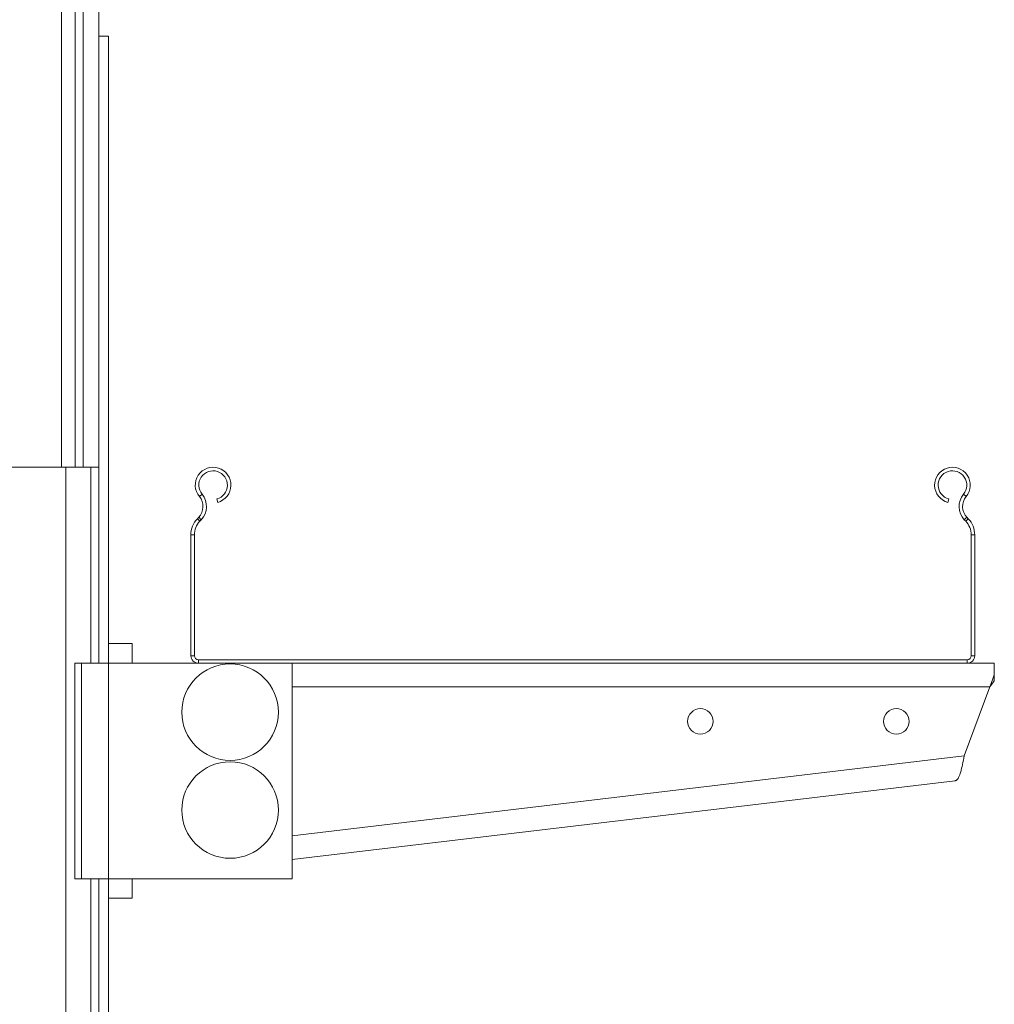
# Model space of a CAD drawing. Header units: millimetres. Extents: x -172 to 1038, y -1779 to -162.
# Tile 47 of 63: x 112 to 360, y -615 to -363. Entities that reach past the tile are written whole.
import ezdxf

# ---------------------------------------------------------------- set-up
doc = ezdxf.new("R2010")
doc.units = ezdxf.units.MM

msp = doc.modelspace()

# ---------------------------------------------------------------- linework, layer by layer
at = {"color": 7, "linetype": 'Continuous', "lineweight": 15}
for p, q in [((122.25, -477.56), (122.25, -277.56)), ((125.7, -477.56), (125.7, -277.56)), ((127.79, -477.56), (127.79, -277.56)), ((131.73, -477.56), (131.73, -277.56)), ((131.73, -367.56), (131.79, -367.56)), ((131.79, -367.56), (134.25, -367.56)), ((134.25, -367.56), (134.25, -527.56)), ((70.25, -477.56), (122.25, -477.56)), ((122.25, -477.56), (125.7, -477.56)), ((125.7, -477.56), (127.79, -477.56)), ((131.73, -477.56), (127.79, -477.56)), ((157.42, -485.02), (158.11, -484.44)), ((353.08, -485.02), (352.38, -484.44)), ((162.1, -486.51), (161.87, -485.64)), ((348.63, -485.64), (348.4, -486.51)), ((157.24, -490.33), (156.9, -490.69)), ((156.9, -490.69), (157.55, -491.31)), ((157.9, -490.95), (157.24, -490.33)), ((157.9, -490.95), (157.55, -491.31)), ((353.25, -490.33), (352.6, -490.95)), ((352.95, -491.31), (352.6, -490.95)), ((352.95, -491.31), (353.6, -490.69)), ((353.6, -490.69), (353.25, -490.33)), ((156.15, -494.82), (155.25, -494.82)), ((155.25, -494.82), (155.25, -525.66)), ((156.15, -494.82), (156.15, -525.66)), ((354.35, -525.66), (354.35, -494.82)), ((355.25, -494.82), (354.35, -494.82)), ((355.25, -525.66), (355.25, -494.82)), ((140.25, -522.56), (134.25, -522.56)), ((140.25, -527.56), (140.25, -522.56)), ((125.61, -582.56), (125.61, -527.56)), ((125.61, -527.56), (127.31, -527.56)), ((127.31, -582.56), (127.31, -527.56)), ((127.31, -527.56), (134.21, -527.56)), ((134.21, -527.56), (134.21, -582.56)), ((157.15, -527.56), (134.21, -527.56)), ((155.25, -525.66), (156.15, -525.66)), ((157.15, -526.66), (157.15, -527.56)), ((157.15, -526.66), (353.35, -526.66)), ((157.15, -527.56), (353.35, -527.56)), ((181.08, -582.56), (181.08, -527.56)), ((353.35, -527.56), (353.35, -526.66)), ((360.25, -527.56), (353.35, -527.56)), ((354.35, -525.66), (355.25, -525.66)), ((360.25, -530.56), (360.25, -527.56)), ((360.25, -530.56), (360.25, -532.06)), ((352.59, -551.24), (359.14, -533.56)), ((181.08, -577.7), (350.25, -557.56)), ((127.31, -582.56), (125.61, -582.56)), ((134.21, -582.56), (127.31, -582.56)), ((134.21, -582.56), (181.08, -582.56)), ((134.25, -582.56), (134.25, -867.56)), ((140.25, -587.56), (140.25, -582.56)), ((140.25, -587.56), (134.25, -587.56))]:
    msp.add_line(p, q, dxfattribs=at)
at = {"color": 8, "linetype": 'Continuous', "lineweight": 15}
for p, q in [((131.79, -367.56), (131.79, -527.56)), ((123.34, -477.56), (123.34, -867.56)), ((129.74, -477.56), (129.74, -527.56)), ((359.14, -533.56), (181.08, -533.56)), ((181.08, -571.66), (352.59, -551.24)), ((129.74, -582.56), (129.74, -867.56)), ((131.79, -582.56), (131.79, -867.56))]:
    msp.add_line(p, q, dxfattribs=at)
at = {"color": 7, "linetype": 'Continuous', "lineweight": 15, "flags": 128}
for points in [[(360.25, -530.56), (359.9, -531.51), (359.52, -532.52), (359.14, -533.56)], [(360.25, -532.06), (359.9, -532.54), (359.52, -533.04), (359.14, -533.56)]]:
    msp.add_lwpolyline(points, dxfattribs=at)
at = {"color": 7, "linetype": 'Continuous', "lineweight": 15}
for centre, radius in [((165.25, -540.06), 12.32), ((285.25, -542.4), 3.25), ((335.25, -542.4), 3.25), ((165.25, -565.04), 12.32)]:
    msp.add_circle(centre, radius, dxfattribs=at)
for centre, radius, start, end in [((160.92, -482.11), 4.55, 285, 219.6825), ((160.92, -482.11), 3.65, 285, 219.6825), ((349.57, -482.11), 4.55, 320.3175, 255), ((349.57, -482.11), 3.65, 320.3175, 255), ((154.34, -487.57), 4.9, 316.4642, 39.6825), ((356.15, -487.57), 4.9, 140.3175, 223.5358), ((154.34, -487.57), 4, 316.4642, 39.6825), ((356.15, -487.57), 4, 140.3175, 223.5358), ((161.25, -494.82), 6, 136.4642, 180), ((161.25, -494.82), 5.1, 136.4642, 180), ((349.25, -494.82), 5.1, 0, 43.5358), ((349.25, -494.82), 6, 0, 43.5358), ((157.15, -525.66), 1.9, 180, 270), ((157.15, -525.66), 1, 180, 270), ((353.35, -525.66), 1.9, 270, 0), ((353.35, -525.66), 1, 270, 0)]:
    msp.add_arc(centre, radius, start, end, dxfattribs=at)
msp.add_open_spline([(352.59, -551.24), (352.44, -551.98), (352.15, -553.44), (351.68, -555.37), (351.16, -556.81), (350.67, -557.45), (350.34, -557.54), (350.25, -557.56)], degree=3, knots=[0, 0, 0, 0, 0.225846, 0.451735, 0.677623, 0.903512, 1, 1, 1, 1], dxfattribs=at)

doc.saveas('drawing.dxf')
